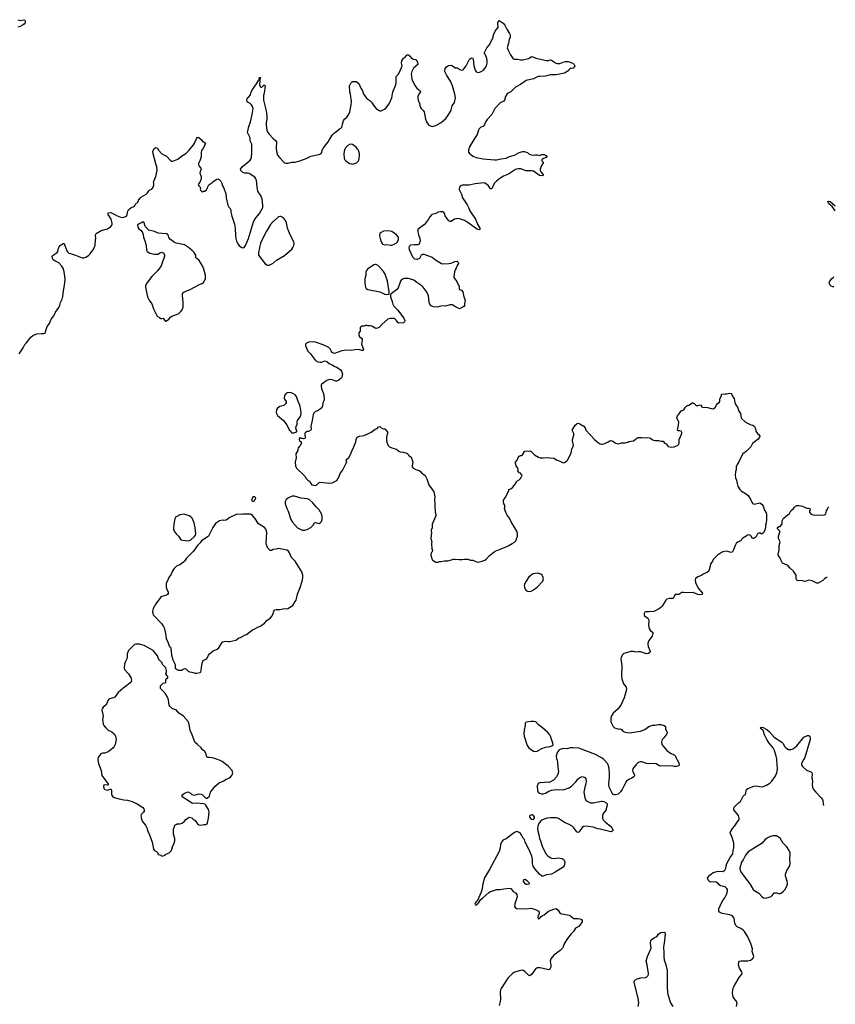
# Model space of a CAD drawing. Header units: inches. Extents: x 1954800 to 2060275, y 904969 to 1016298.
# Tile 68 of 77: x 2045742 to 2059439, y 955884 to 972423. Entities that reach past the tile are written whole.
import ezdxf

# ---------------------------------------------------------------- set-up
doc = ezdxf.new("R2010")
doc.units = ezdxf.units.IN
doc.header["$MEASUREMENT"] = 0
for name, color, linetype in [('C0945', 7, 'Continuous'), ('C0946', 7, 'Continuous'), ('C0947', 7, 'Continuous'), ('C0955', 7, 'Continuous'), ('C0956', 7, 'Continuous'), ('C0957', 7, 'Continuous')]:
    doc.layers.add(name, color=color, linetype=linetype)

msp = doc.modelspace()

# ---------------------------------------------------------------- linework, layer by layer
at = {"layer": 'C0945', "color": 6, "elevation": 600}
msp.add_lwpolyline([(2047057, 960000), (2047055, 959990), (2047067, 959930), (2047108, 959810), (2047122, 959730), (2047130, 959710), (2047159, 959679), (2047199, 959619), (2047227, 959590), (2047230, 959569), (2047214, 959566), (2047171, 959569), (2047155, 959565), (2047148, 959550), (2047154, 959510), (2047171, 959490), (2047210, 959479), (2047235, 959485), (2047270, 959505), (2047281, 959481), (2047283, 959403), (2047298, 959378), (2047330, 959356), (2047413, 959333), (2047490, 959318), (2047550, 959313), (2047630, 959290), (2047712, 959252), (2047808, 959190), (2047828, 959170), (2047834, 959150), (2047830, 959130), (2047819, 959110), (2047783, 959070), (2047776, 959050), (2047780, 959030), (2047790, 958990), (2047808, 958950), (2047819, 958930), (2047852, 958892), (2047878, 958850), (2047892, 958790), (2047923, 958730), (2047964, 958610), (2047979, 958550), (2047988, 958490), (2048007, 958467), (2048042, 958450), (2048057, 958437), (2048062, 958430), (2048062, 958410), (2048070, 958402), (2048093, 958393), (2048110, 958392), (2048130, 958372), (2048170, 958385), (2048196, 958404), (2048250, 958427), (2048292, 958470), (2048309, 958530), (2048336, 958590), (2048346, 958630), (2048349, 958670), (2048323, 958743), (2048326, 958826), (2048339, 958870), (2048349, 958891), (2048360, 958900), (2048387, 958913), (2048430, 958917), (2048472, 958928), (2048510, 958961), (2048530, 958991), (2048570, 959019), (2048590, 959026), (2048630, 959014), (2048656, 958996), (2048687, 958970), (2048730, 958915), (2048750, 958899), (2048786, 958894), (2048834, 958906), (2048870, 958904), (2048890, 958918), (2048896, 958930), (2048914, 959010), (2048925, 959110), (2048910, 959159), (2048869, 959230), (2048850, 959245), (2048830, 959250), (2048710, 959262), (2048650, 959260), (2048626, 959266), (2048470, 959369), (2048469, 959390), (2048482, 959410), (2048510, 959431), (2048570, 959451), (2048610, 959431), (2048632, 959410), (2048670, 959399), (2048750, 959417), (2048790, 959413), (2048810, 959401), (2048870, 959346), (2048890, 959345), (2048930, 959382), (2048949, 959450), (2049025, 959550), (2049090, 959605), (2049170, 959640), (2049210, 959666), (2049271, 959689), (2049303, 959730), (2049321, 959770), (2049309, 959810), (2049244, 959884), (2049141, 959961), (2049110, 959979), (2049047, 960000)], dxfattribs=at)
at = {"layer": 'C0946', "color": 6, "elevation": 600}
for points in [[(2045733, 966810), (2045803, 966910), (2045830, 966965), (2045853, 966990), (2045910, 967070), (2045929, 967091), (2045964, 967116), (2046030, 967146), (2046110, 967153), (2046150, 967151), (2046165, 967155), (2046170, 967162), (2046202, 967270), (2046240, 967320), (2046273, 967390), (2046313, 967447), (2046342, 967510), (2046401, 967590), (2046418, 967630), (2046428, 967670), (2046455, 967730), (2046467, 967773), (2046478, 967870), (2046500, 968000), (2046504, 968070), (2046488, 968188), (2046470, 968250), (2046446, 968290), (2046398, 968338), (2046333, 968370), (2046306, 968390), (2046293, 968410), (2046289, 968450), (2046304, 968470), (2046369, 968510), (2046381, 968530), (2046392, 968588), (2046404, 968610), (2046422, 968630), (2046470, 968665), (2046490, 968662), (2046526, 968550), (2046544, 968524), (2046570, 968503), (2046593, 968493), (2046681, 968470), (2046790, 968423), (2046818, 968422), (2046850, 968436), (2046896, 968464), (2046923, 968490), (2046969, 968550), (2046993, 968590), (2047010, 968634), (2047014, 968730), (2047019, 968750), (2047015, 968810), (2047028, 968830), (2047110, 968881), (2047218, 968910), (2047273, 968947), (2047289, 968970), (2047295, 968985), (2047295, 969005), (2047284, 969050), (2047277, 969070), (2047229, 969150), (2047222, 969170), (2047230, 969178), (2047270, 969183), (2047330, 969158), (2047370, 969133), (2047450, 969103), (2047490, 969106), (2047535, 969125), (2047549, 969151), (2047556, 969204), (2047569, 969230), (2047610, 969261), (2047669, 969291), (2047683, 969317), (2047730, 969365), (2047739, 969390), (2047769, 969430), (2047790, 969447), (2047868, 969492), (2047888, 969512), (2047910, 969546), (2047930, 969563), (2047961, 969579), (2047984, 969610), (2047995, 969650), (2047995, 969670), (2047989, 969689), (2047992, 969710), (2048030, 969790), (2048050, 969890), (2048043, 969950), (2048029, 970000)], [(2048742, 970000), (2048742, 969990), (2048752, 969970), (2048785, 969930), (2048791, 969911), (2048771, 969870), (2048767, 969850), (2048771, 969830), (2048791, 969790), (2048791, 969750), (2048775, 969705), (2048748, 969672), (2048741, 969650), (2048750, 969632), (2048771, 969610), (2048778, 969590), (2048774, 969574), (2048778, 969558), (2048794, 969550), (2048798, 969538), (2048810, 969534), (2048830, 969542), (2048850, 969542), (2048877, 969563), (2048893, 969587), (2048902, 969618), (2048918, 969650), (2048970, 969682), (2048993, 969707), (2049050, 969745), (2049071, 969751), (2049090, 969741), (2049119, 969710), (2049131, 969690), (2049147, 969630), (2049163, 969603), (2049202, 969502), (2049209, 969430), (2049239, 969310), (2049254, 969274), (2049275, 969250), (2049286, 969230), (2049289, 969190), (2049304, 969124), (2049350, 968990), (2049361, 968919), (2049365, 968790), (2049370, 968750), (2049385, 968705), (2049410, 968651), (2049430, 968626), (2049470, 968596), (2049490, 968591), (2049510, 968596), (2049535, 968630), (2049584, 968750), (2049668, 969030), (2049710, 969096), (2049770, 969170), (2049823, 969270), (2049824, 969310), (2049815, 969410), (2049792, 969470), (2049756, 969516), (2049743, 969543), (2049730, 969610), (2049716, 969730), (2049709, 969750), (2049690, 969777), (2049597, 969837), (2049570, 969843), (2049525, 969845), (2049490, 969859), (2049455, 969890), (2049449, 969910), (2049476, 969950), (2049541, 969999), (2049541, 970000)], [(2050000, 969031), (2049955, 968985), (2049885, 968870), (2049802, 968710), (2049788, 968670), (2049751, 968510), (2049755, 968470), (2049863, 968323), (2049890, 968305), (2049910, 968298), (2049930, 968301), (2050000, 968336)], [(2050000, 963524), (2049996, 963524), (2049970, 963509), (2049950, 963508), (2049910, 963546), (2049890, 963586), (2049881, 963630), (2049892, 963810), (2049879, 963859), (2049854, 963894), (2049750, 963955), (2049692, 964052), (2049653, 964093), (2049630, 964109), (2049610, 964115), (2049550, 964119), (2049490, 964119), (2049450, 964113), (2049390, 964119), (2049270, 964061), (2049210, 964019), (2049170, 964009), (2049150, 964014), (2049095, 964005), (2049030, 963959), (2048984, 963896), (2048910, 963749), (2048890, 963729), (2048796, 963670), (2048770, 963635), (2048728, 963592), (2048663, 963497), (2048591, 963430), (2048542, 963378), (2048510, 963330), (2048491, 963310), (2048430, 963266), (2048377, 963243), (2048338, 963202), (2048305, 963155), (2048283, 963110), (2048245, 963055), (2048236, 963024), (2048204, 962950), (2048202, 962890), (2048212, 962852), (2048234, 962810), (2048234, 962786), (2048225, 962770), (2048210, 962759), (2048130, 962732), (2048105, 962715), (2048029, 962611), (2047983, 962530), (2047975, 962490), (2047978, 962450), (2047985, 962425), (2048121, 962281), (2048159, 962230), (2048168, 962210), (2048192, 962110), (2048199, 962030), (2048231, 961970), (2048257, 961897), (2048282, 961870), (2048291, 961750), (2048311, 961670), (2048325, 961650), (2048351, 961590), (2048354, 961530), (2048387, 961507), (2048410, 961498), (2048470, 961498), (2048490, 961516), (2048510, 961525), (2048530, 961521), (2048570, 961482), (2048594, 961470), (2048630, 961465), (2048687, 961447), (2048710, 961447), (2048770, 961458), (2048782, 961470), (2048789, 961491), (2048793, 961547), (2048810, 961630), (2048823, 961657), (2048870, 961679), (2048883, 961690), (2048912, 961750), (2048930, 961773), (2048990, 961819), (2049059, 961850), (2049086, 961870), (2049150, 961971), (2049190, 961985), (2049250, 961976), (2049270, 961978), (2049370, 962001), (2049389, 962010), (2049421, 962039), (2049450, 962047), (2049528, 962090), (2049550, 962096), (2049650, 962173), (2049690, 962191), (2049730, 962216), (2049790, 962241), (2049853, 962287), (2049893, 962330), (2049947, 962373), (2049981, 962410), (2050000, 962448)], [(2049047, 960000), (2048982, 960022), (2048930, 960030), (2048888, 960030), (2048877, 960050), (2048872, 960092), (2048850, 960129), (2048807, 960167), (2048789, 960190), (2048730, 960249), (2048685, 960285), (2048638, 960410), (2048604, 960484), (2048590, 960590), (2048570, 960635), (2048490, 960728), (2048417, 960777), (2048370, 960832), (2048310, 960850), (2048263, 960890), (2048252, 960910), (2048244, 960950), (2048240, 961000), (2048223, 961043), (2048185, 961110), (2048169, 961130), (2048124, 961170), (2048109, 961190), (2048105, 961210), (2048109, 961231), (2048150, 961276), (2048195, 961290), (2048195, 961330), (2048202, 961350), (2048228, 961370), (2048228, 961390), (2048195, 961430), (2048209, 961470), (2048209, 961490), (2048194, 961534), (2048141, 961590), (2048127, 961627), (2048090, 961664), (2048074, 961690), (2048057, 961737), (2047986, 961826), (2047830, 961914), (2047753, 961933), (2047690, 961934), (2047670, 961927), (2047628, 961890), (2047589, 961851), (2047570, 961825), (2047547, 961770), (2047549, 961710), (2047544, 961690), (2047512, 961630), (2047503, 961597), (2047498, 961530), (2047504, 961510), (2047570, 961434), (2047610, 961371), (2047618, 961330), (2047613, 961307), (2047597, 961284), (2047543, 961237), (2047476, 961190), (2047396, 961124), (2047337, 961044), (2047310, 961032), (2047250, 961018), (2047239, 961010), (2047224, 960990), (2047212, 960948), (2047190, 960910), (2047146, 960874), (2047129, 960850), (2047124, 960824), (2047141, 960730), (2047132, 960668), (2047146, 960590), (2047156, 960570), (2047190, 960528), (2047228, 960490), (2047290, 960459), (2047329, 960429), (2047352, 960390), (2047363, 960330), (2047343, 960250), (2047326, 960214), (2047310, 960195), (2047270, 960156), (2047230, 960127), (2047170, 960104), (2047130, 960101), (2047106, 960090), (2047070, 960049), (2047062, 960030), (2047057, 960000)]]:
    msp.add_lwpolyline(points, dxfattribs=at)
for points in [[(2047810, 969028), (2047775, 969005), (2047732, 968988), (2047722, 968970), (2047724, 968936), (2047742, 968910), (2047782, 968882), (2047807, 968847), (2047817, 968810), (2047822, 968770), (2047850, 968690), (2047865, 968630), (2047870, 968554), (2047881, 968530), (2047930, 968501), (2048007, 968487), (2048070, 968485), (2048095, 968505), (2048130, 968518), (2048160, 968500), (2048175, 968470), (2048174, 968450), (2048130, 968322), (2048115, 968290), (2048059, 968210), (2047962, 968110), (2047869, 967991), (2047854, 967950), (2047853, 967930), (2047890, 967767), (2047916, 967710), (2047960, 967650), (2047990, 967565), (2048050, 967442), (2048090, 967422), (2048110, 967405), (2048130, 967405), (2048151, 967411), (2048190, 967354), (2048198, 967362), (2048210, 967365), (2048249, 967390), (2048276, 967424), (2048297, 967443), (2048378, 967470), (2048415, 967490), (2048450, 967521), (2048470, 967551), (2048486, 967594), (2048487, 967670), (2048475, 967790), (2048477, 967823), (2048484, 967836), (2048506, 967854), (2048602, 967890), (2048750, 967971), (2048798, 967990), (2048828, 968010), (2048864, 968070), (2048861, 968130), (2048835, 968230), (2048810, 968290), (2048758, 968378), (2048715, 968410), (2048703, 968424), (2048700, 968430), (2048698, 968470), (2048690, 968486), (2048674, 968510), (2048634, 968550), (2048576, 968596), (2048510, 968639), (2048368, 968668), (2048342, 968682), (2048272, 968732), (2048247, 968767), (2048233, 968810), (2048210, 968825), (2048070, 968837), (2048006, 968866), (2047910, 968889), (2047849, 968949), (2047834, 969010)], [(2049690, 964408), (2049670, 964408), (2049650, 964398), (2049634, 964350), (2049653, 964333), (2049670, 964332), (2049688, 964350), (2049708, 964390)], [(2048505, 964115), (2048466, 964114), (2048430, 964104), (2048380, 964080), (2048365, 964070), (2048350, 964038), (2048331, 963950), (2048325, 963870), (2048336, 963830), (2048370, 963787), (2048411, 963750), (2048448, 963688), (2048479, 963679), (2048569, 963671), (2048610, 963681), (2048679, 963741), (2048694, 963766), (2048699, 963790), (2048686, 963890), (2048670, 963970), (2048636, 964050), (2048615, 964075), (2048590, 964092)]]:
    msp.add_lwpolyline(points, close=True, dxfattribs=at)
at = {"layer": 'C0947', "color": 6, "elevation": 600}
for points in [[(2045710, 972423), (2045750, 972412), (2045810, 972422), (2045830, 972416), (2045836, 972390), (2045833, 972370), (2045816, 972350), (2045789, 972330), (2045750, 972309), (2045710, 972298)], [(2049541, 970000), (2049614, 970066), (2049630, 970090), (2049636, 970110), (2049642, 970190), (2049638, 970250), (2049641, 970330), (2049613, 970390), (2049611, 970430), (2049606, 970450), (2049567, 970530), (2049590, 970630), (2049620, 970710), (2049648, 970830), (2049660, 970930), (2049650, 970966), (2049634, 970994), (2049613, 971013), (2049579, 971030), (2049564, 971044), (2049557, 971070), (2049564, 971096), (2049617, 971163), (2049629, 971210), (2049649, 971250), (2049716, 971344), (2049750, 971402), (2049758, 971402), (2049766, 971410), (2049763, 971423), (2049770, 971454), (2049790, 971454), (2049791, 971450), (2049782, 971438), (2049772, 971408), (2049771, 971330), (2049781, 971301), (2049790, 971291), (2049810, 971291), (2049850, 971331), (2049865, 971310), (2049850, 971190), (2049839, 971150), (2049834, 971070), (2049880, 970890), (2049893, 970810), (2049892, 970750), (2049882, 970690), (2049881, 970650), (2049890, 970570), (2049909, 970530), (2049930, 970500), (2050000, 970430)], [(2048029, 970000), (2047981, 970170), (2047977, 970210), (2048003, 970257), (2048030, 970278), (2048050, 970271), (2048074, 970234), (2048130, 970171), (2048207, 970130), (2048276, 970056), (2048290, 970047), (2048308, 970048), (2048372, 970068), (2048399, 970081), (2048460, 970130), (2048518, 970162), (2048539, 970181), (2048588, 970232), (2048660, 970320), (2048679, 970350), (2048710, 970422), (2048730, 970452), (2048750, 970442), (2048790, 970411), (2048808, 970388), (2048862, 970350), (2048826, 970270), (2048797, 970223), (2048788, 970190), (2048790, 970118), (2048768, 970052), (2048742, 970010), (2048742, 970000)]]:
    msp.add_lwpolyline(points, dxfattribs=at)
at = {"layer": 'C0955', "color": 6, "elevation": 600}
for points in [[(2054760, 960000), (2054774, 959950), (2054777, 959870), (2054788, 959790), (2054778, 959750), (2054762, 959710), (2054708, 959652), (2054644, 959616), (2054628, 959612), (2054570, 959615), (2054526, 959606), (2054490, 959609), (2054450, 959592), (2054431, 959549), (2054436, 959476), (2054451, 959450), (2054471, 959430), (2054502, 959422), (2054530, 959422), (2054570, 959432), (2054630, 959465), (2054670, 959479), (2054750, 959491), (2054870, 959488), (2054903, 959497), (2054970, 959523), (2055009, 959550), (2055081, 959619), (2055121, 959670), (2055150, 959696), (2055190, 959711), (2055222, 959702), (2055234, 959694), (2055248, 959670), (2055254, 959630), (2055250, 959590), (2055233, 959530), (2055218, 959450), (2055234, 959350), (2055243, 959323), (2055251, 959310), (2055330, 959269), (2055370, 959270), (2055510, 959297), (2055530, 959297), (2055551, 959291), (2055592, 959270), (2055605, 959250), (2055605, 959230), (2055591, 959170), (2055591, 959150), (2055539, 959090), (2055528, 959052), (2055528, 959010), (2055536, 958990), (2055572, 958950), (2055670, 958870), (2055688, 958850), (2055711, 958809), (2055691, 958790), (2055670, 958784), (2055490, 958828), (2055450, 958832), (2055370, 958857), (2055290, 958872), (2055230, 958875), (2055210, 958869), (2055190, 958852), (2055150, 958796), (2055130, 958777), (2055110, 958769), (2055090, 958789), (2055050, 958847), (2055017, 958877), (2054970, 958906), (2054890, 958938), (2054790, 959006), (2054750, 959016), (2054650, 959017), (2054598, 959010), (2054547, 958993), (2054504, 958976), (2054466, 958934), (2054446, 958874), (2054440, 958830), (2054441, 958790), (2054462, 958730), (2054470, 958670), (2054490, 958630), (2054518, 958538), (2054576, 958410), (2054610, 958377), (2054649, 958349), (2054670, 958341), (2054710, 958336), (2054790, 958343), (2054853, 958333), (2054870, 958325), (2054886, 958306), (2054896, 958264), (2054886, 958210), (2054870, 958189), (2054736, 958104), (2054670, 958073), (2054590, 958060), (2054530, 958035), (2054510, 958038), (2054470, 958073), (2054397, 958157), (2054367, 958207), (2054355, 958250), (2054356, 958316), (2054342, 958370), (2054293, 958490), (2054232, 958610), (2054222, 958650), (2054196, 958676), (2054150, 958751), (2054130, 958772), (2054110, 958784), (2054090, 958786), (2054050, 958770), (2053914, 958666), (2053870, 958648), (2053849, 958631), (2053833, 958610), (2053814, 958570), (2053813, 958510), (2053794, 958450), (2053633, 958150), (2053550, 958006), (2053518, 957910), (2053510, 957830), (2053492, 957768), (2053425, 957615), (2053410, 957608), (2053390, 957586), (2053385, 957565), (2053393, 957553), (2053410, 957552), (2053418, 957562), (2053430, 957567), (2053437, 957583), (2053450, 957592), (2053481, 957639), (2053521, 957670), (2053620, 957760), (2053650, 957779), (2053750, 957811), (2053810, 957811), (2053870, 957823), (2053970, 957834), (2053990, 957827), (2054030, 957781), (2054070, 957754), (2054090, 957730), (2054095, 957690), (2054055, 957570), (2054051, 957530), (2054061, 957510), (2054093, 957493), (2054250, 957490), (2054330, 957497), (2054413, 957473), (2054455, 957450), (2054468, 957430), (2054467, 957410), (2054447, 957370), (2054443, 957350), (2054450, 957322), (2054470, 957325), (2054500, 957360), (2054523, 957377), (2054552, 957388), (2054624, 957450), (2054710, 957485), (2054750, 957491), (2054785, 957465), (2054818, 957410), (2054970, 957380), (2054990, 957370), (2055030, 957335), (2055050, 957324), (2055113, 957327), (2055150, 957321), (2055175, 957310), (2055190, 957290), (2055189, 957270), (2055150, 957212), (2055130, 957194), (2055077, 957163), (2055040, 957110), (2055003, 957070), (2054942, 956990), (2054890, 956910), (2054870, 956850), (2054857, 956830), (2054817, 956790), (2054710, 956707), (2054662, 956650), (2054650, 956610), (2054661, 956541), (2054660, 956510), (2054645, 956475), (2054630, 956465), (2054484, 956496), (2054430, 956499), (2054410, 956485), (2054342, 956390), (2054310, 956364), (2054290, 956366), (2054230, 956432), (2054190, 956456), (2054150, 956450), (2054050, 956423), (2054018, 956402), (2053937, 956323), (2053825, 956150), (2053815, 956125), (2053810, 956090), (2053815, 955970), (2053810, 955930), (2053793, 955867)], [(2056777, 960000), (2056807, 959950), (2056816, 959910), (2056811, 959890), (2056770, 959878), (2056730, 959880), (2056690, 959889), (2056510, 959884), (2056475, 959895), (2056430, 959923), (2056410, 959929), (2056310, 959922), (2056270, 959927), (2056190, 959957), (2056170, 959957), (2056143, 959950), (2056122, 959938), (2056102, 959918), (2056050, 959858), (2056041, 959839), (2056034, 959810), (2056036, 959790), (2056060, 959750), (2056068, 959730), (2056059, 959710), (2056019, 959681), (2055970, 959663), (2055930, 959630), (2055885, 959550), (2055860, 959490), (2055830, 959453), (2055790, 959414), (2055750, 959404), (2055730, 959404), (2055709, 959409), (2055690, 959429), (2055640, 959530), (2055634, 959590), (2055646, 959694), (2055647, 959750), (2055641, 959850), (2055626, 959906), (2055614, 959930), (2055559, 959990), (2055546, 960000)], [(2057782, 955850), (2057789, 955910), (2057770, 955950), (2057741, 955981), (2057722, 956010), (2057711, 956070), (2057718, 956130), (2057730, 956170), (2057750, 956210), (2057823, 956337), (2057867, 956390), (2057872, 956410), (2057870, 956430), (2057830, 956490), (2057814, 956550), (2057817, 956590), (2057830, 956607), (2057850, 956616), (2057970, 956617), (2058012, 956628), (2058050, 956650), (2058064, 956670), (2058068, 956690), (2058044, 956770), (2058046, 956814), (2058027, 956890), (2057970, 957018), (2057950, 957052), (2057912, 957110), (2057893, 957130), (2057855, 957155), (2057790, 957185), (2057767, 957207), (2057749, 957250), (2057738, 957330), (2057719, 957359), (2057696, 957376), (2057670, 957388), (2057541, 957410), (2057494, 957430), (2057481, 957450), (2057480, 957470), (2057485, 957490), (2057525, 957590), (2057550, 957630), (2057586, 957674), (2057614, 957730), (2057627, 957790), (2057626, 957810), (2057617, 957830), (2057590, 957856), (2057512, 957872), (2057489, 957890), (2057475, 957910), (2057438, 957938), (2057410, 957942), (2057350, 957935), (2057330, 957939), (2057303, 957970), (2057295, 958010), (2057330, 958056), (2057390, 958097), (2057470, 958121), (2057550, 958116), (2057583, 958137), (2057601, 958170), (2057606, 958210), (2057619, 958250), (2057673, 958350), (2057716, 958410), (2057721, 958470), (2057732, 958510), (2057736, 958544), (2057732, 958590), (2057711, 958671), (2057690, 958730), (2057676, 958750), (2057673, 958770), (2057710, 958838), (2057750, 958881), (2057790, 958946), (2057813, 958970), (2057825, 958990), (2057827, 959010), (2057813, 959053), (2057734, 959150), (2057733, 959170), (2057743, 959197), (2057814, 959266), (2057849, 959291), (2057890, 959378), (2057910, 959398), (2057932, 959408), (2057949, 959490), (2057970, 959510), (2058070, 959551), (2058110, 959553), (2058170, 959542), (2058210, 959540), (2058270, 959559), (2058341, 959599), (2058375, 959630), (2058428, 959712), (2058454, 959770), (2058466, 959834), (2058458, 959990), (2058457, 960000)], [(2058911, 960000), (2058872, 959930), (2058869, 959910), (2058875, 959895), (2058890, 959876), (2058950, 959824), (2058984, 959804), (2059030, 959790), (2059047, 959770), (2059050, 959750), (2059044, 959690), (2059054, 959630), (2059049, 959570), (2059058, 959530), (2059075, 959495), (2059110, 959447), (2059197, 959357), (2059223, 959323), (2059228, 959310), (2059235, 959250), (2059242, 959224)], [(2056128, 955850), (2056137, 955910), (2056135, 955950), (2056127, 955990), (2056066, 956230), (2056060, 956270), (2056070, 956290), (2056110, 956314), (2056171, 956329), (2056250, 956332), (2056276, 956344), (2056297, 956370), (2056303, 956390), (2056301, 956410), (2056288, 956468), (2056279, 956550), (2056264, 956610), (2056287, 956690), (2056346, 956830), (2056335, 956910), (2056343, 956957), (2056349, 956970), (2056385, 956995), (2056430, 957015), (2056449, 957030), (2056470, 957061), (2056490, 957081), (2056510, 957091), (2056570, 957098), (2056578, 957090), (2056583, 957070), (2056566, 956910), (2056552, 956850), (2056559, 956750), (2056557, 956683), (2056566, 956630), (2056593, 956550), (2056617, 956450), (2056613, 956153), (2056625, 956050), (2056673, 955910), (2056708, 955850)]]:
    msp.add_lwpolyline(points, dxfattribs=at)
for points in [[(2054350, 959065), (2054335, 959065), (2054305, 959050), (2054303, 959030), (2054330, 958996), (2054370, 958991), (2054389, 959011), (2054389, 959030), (2054373, 959053)], [(2058390, 958713), (2058350, 958703), (2058313, 958687), (2058260, 958650), (2058210, 958593), (2057975, 958445), (2057930, 958390), (2057891, 958310), (2057866, 958274), (2057838, 958170), (2057842, 958130), (2057852, 958110), (2057923, 958010), (2058004, 957910), (2058062, 957810), (2058086, 957790), (2058155, 957750), (2058210, 957688), (2058235, 957675), (2058270, 957668), (2058330, 957682), (2058363, 957697), (2058378, 957710), (2058410, 957754), (2058450, 957756), (2058490, 957744), (2058510, 957745), (2058530, 957753), (2058570, 957782), (2058593, 957807), (2058623, 957870), (2058634, 957910), (2058631, 957950), (2058604, 958044), (2058602, 958070), (2058627, 958130), (2058673, 958210), (2058678, 958262), (2058674, 958330), (2058682, 958410), (2058678, 958430), (2058662, 958470), (2058627, 958530), (2058559, 958599), (2058510, 958674), (2058470, 958705), (2058450, 958712)], [(2054263, 957897), (2054250, 957898), (2054230, 957910), (2054203, 957950), (2054210, 957978), (2054230, 957986), (2054251, 957970), (2054292, 957930), (2054298, 957910), (2054290, 957904)]]:
    msp.add_lwpolyline(points, close=True, dxfattribs=at)
at = {"layer": 'C0956', "color": 6, "elevation": 600}
for points in [[(2054523, 970000), (2054504, 969976), (2054484, 969910), (2054483, 969890), (2054493, 969870), (2054527, 969830), (2054536, 969810), (2054510, 969798), (2054470, 969806), (2054370, 969880), (2054345, 969885), (2054250, 969885), (2054230, 969888), (2054155, 969915), (2054110, 969919), (2054070, 969906), (2053953, 969827), (2053867, 969793), (2053805, 969755), (2053750, 969710), (2053712, 969670), (2053670, 969584), (2053650, 969581), (2053613, 969630), (2053581, 969661), (2053555, 969675), (2053530, 969681), (2053390, 969667), (2053290, 969642), (2053170, 969643), (2053142, 969630), (2053128, 969610), (2053122, 969590), (2053122, 969570), (2053159, 969490), (2053178, 969430), (2053255, 969315), (2053279, 969270), (2053302, 969210), (2053395, 969070), (2053437, 968977), (2053470, 968922), (2053475, 968910), (2053470, 968898), (2053450, 968895), (2053415, 968910), (2053273, 969013), (2053210, 969050), (2053130, 969078), (2053090, 969084), (2053070, 969080), (2053046, 969070), (2052990, 969034), (2052970, 969034), (2052950, 969045), (2052930, 969065), (2052897, 969110), (2052885, 969130), (2052874, 969170), (2052865, 969185), (2052850, 969194), (2052810, 969197), (2052770, 969189), (2052731, 969169), (2052665, 969150), (2052631, 969109), (2052607, 969070), (2052539, 968981), (2052438, 968910), (2052421, 968890), (2052439, 968810), (2052463, 968750), (2052465, 968710), (2052451, 968650), (2052430, 968642), (2052370, 968644), (2052307, 968633), (2052285, 968615), (2052277, 968590), (2052282, 968562), (2052340, 968440), (2052370, 968407), (2052410, 968398), (2052420, 968400), (2052436, 968404), (2052460, 968420), (2052489, 968471), (2052510, 968485), (2052530, 968486), (2052670, 968433), (2052727, 968387), (2052828, 968328), (2052850, 968322), (2052950, 968327), (2052990, 968335), (2053050, 968359), (2053090, 968365), (2053098, 968358), (2053111, 968330), (2053095, 968305), (2053073, 968247), (2053057, 968223), (2053043, 968190), (2053031, 968110), (2053035, 968090), (2053084, 968024), (2053103, 967970), (2053121, 967950), (2053123, 967910), (2053130, 967892), (2053160, 967880), (2053183, 967850), (2053199, 967770), (2053223, 967710), (2053212, 967650), (2053214, 967610), (2053210, 967606), (2053190, 967606), (2053173, 967587), (2053130, 967568), (2053059, 967599), (2053006, 967634), (2052966, 967634), (2052890, 967613), (2052830, 967619), (2052750, 967595), (2052690, 967602), (2052654, 967614), (2052630, 967642), (2052621, 967670), (2052605, 967790), (2052570, 967864), (2052517, 967930), (2052493, 967953), (2052410, 968010), (2052362, 968050), (2052270, 968077), (2052204, 968076), (2052182, 968070), (2052150, 968050), (2052138, 968030), (2052100, 967920), (2052072, 967888), (2051980, 967820), (2051971, 967809), (2051971, 967770), (2051999, 967690), (2052010, 967642), (2052024, 967610), (2052087, 967547), (2052195, 967410), (2052207, 967370), (2052206, 967350), (2052190, 967329), (2052110, 967323), (2052090, 967334), (2052071, 967371), (2052050, 967395), (2052030, 967403), (2051970, 967403), (2051923, 967390), (2051827, 967310), (2051783, 967257), (2051750, 967239), (2051730, 967234), (2051710, 967239), (2051657, 967277), (2051630, 967282), (2051590, 967278), (2051570, 967286), (2051550, 967286), (2051524, 967276), (2051490, 967274), (2051470, 967262), (2051461, 967250), (2051462, 967210), (2051458, 967190), (2051438, 967162), (2051436, 967130), (2051450, 967098), (2051491, 967070), (2051493, 967033), (2051482, 966970), (2051514, 966890), (2051510, 966869), (2051490, 966865), (2051430, 966883), (2051370, 966878), (2051310, 966867), (2051230, 966870), (2051150, 966860), (2051030, 966817), (2051010, 966821), (2050992, 966832), (2050970, 966862), (2050954, 966894), (2050935, 966915), (2050839, 966959), (2050710, 967005), (2050669, 967011), (2050590, 967007), (2050559, 966990), (2050541, 966970), (2050541, 966950), (2050565, 966890), (2050589, 966849), (2050627, 966810), (2050690, 966719), (2050710, 966700), (2050750, 966678), (2050790, 966669), (2050810, 966670), (2050870, 966690), (2050902, 966682), (2050938, 966650), (2050990, 966627), (2051036, 966596), (2051070, 966585), (2051130, 966542), (2051153, 966510), (2051162, 966470), (2051160, 966450), (2051156, 966430), (2051144, 966410), (2051101, 966370), (2051070, 966353), (2051050, 966352), (2050990, 966372), (2050950, 966377), (2050930, 966375), (2050898, 966362), (2050847, 966330), (2050807, 966290), (2050803, 966270), (2050811, 966230), (2050851, 966130), (2050856, 966030), (2050835, 965990), (2050825, 965935), (2050814, 965906), (2050771, 965870), (2050704, 965836), (2050684, 965816), (2050669, 965791), (2050655, 965690), (2050631, 965590), (2050636, 965550), (2050631, 965530), (2050590, 965508), (2050570, 965508), (2050537, 965483), (2050531, 965470), (2050531, 965450), (2050538, 965410), (2050530, 965388), (2050510, 965382), (2050490, 965388), (2050468, 965388), (2050450, 965398), (2050434, 965390), (2050434, 965370), (2050442, 965350), (2050471, 965331), (2050472, 965310), (2050451, 965270), (2050418, 965230), (2050411, 965210), (2050411, 965189), (2050381, 965130), (2050386, 965066), (2050366, 964990), (2050371, 964930), (2050379, 964910), (2050390, 964891), (2050511, 964770), (2050533, 964753), (2050554, 964714), (2050574, 964694), (2050606, 964670), (2050630, 964632), (2050650, 964612), (2050710, 964601), (2050730, 964611), (2050770, 964647), (2050790, 964656), (2050950, 964636), (2050990, 964645), (2051070, 964685), (2051095, 964725), (2051129, 964810), (2051161, 964850), (2051224, 964976), (2051238, 964990), (2051224, 965030), (2051272, 965068), (2051304, 965130), (2051325, 965190), (2051349, 965230), (2051353, 965250), (2051389, 965330), (2051393, 965370), (2051410, 965411), (2051448, 965430), (2051521, 965439), (2051590, 965464), (2051645, 965495), (2051710, 965545), (2051743, 965557), (2051770, 965582), (2051790, 965591), (2051814, 965570), (2051850, 965552), (2051874, 965550), (2051910, 965514), (2051917, 965497), (2051921, 965470), (2051903, 965417), (2051902, 965350), (2051911, 965310), (2051931, 965270), (2051951, 965251), (2051989, 965229), (2052070, 965208), (2052110, 965174), (2052130, 965165), (2052190, 965158), (2052241, 965141), (2052258, 965130), (2052272, 965110), (2052294, 965094), (2052314, 965074), (2052330, 965042), (2052343, 964990), (2052331, 964930), (2052331, 964910), (2052350, 964891), (2052392, 964870), (2052451, 964850), (2052476, 964830), (2052491, 964810), (2052550, 964766), (2052577, 964710), (2052614, 964610), (2052659, 964550), (2052696, 964490), (2052711, 964410), (2052708, 964350), (2052716, 964310), (2052713, 964250), (2052721, 964150), (2052733, 964110), (2052733, 964090), (2052671, 963950), (2052671, 963889), (2052652, 963848), (2052651, 963830), (2052658, 963810), (2052647, 963707), (2052662, 963650), (2052658, 963630), (2052662, 963530), (2052674, 963510), (2052670, 963486), (2052650, 963466), (2052646, 963430), (2052661, 963370), (2052670, 963352), (2052730, 963312), (2052767, 963313), (2052790, 963322), (2052820, 963320), (2052870, 963336), (2052931, 963331), (2053030, 963362), (2053050, 963364), (2053114, 963354), (2053170, 963354), (2053210, 963361), (2053270, 963359), (2053310, 963347), (2053350, 963342), (2053430, 963310), (2053470, 963316), (2053510, 963325), (2053555, 963345), (2053578, 963362), (2053625, 963415), (2053710, 963483), (2053750, 963507), (2053790, 963519), (2053810, 963531), (2053910, 963567), (2053958, 963590), (2054010, 963625), (2054050, 963645), (2054075, 963670), (2054102, 963750), (2054102, 963790), (2054089, 963830), (2054057, 963890), (2053993, 963990), (2053969, 964049), (2053949, 964070), (2053930, 964098), (2053906, 964146), (2053882, 964210), (2053889, 964230), (2053889, 964270), (2053875, 964290), (2053864, 964330), (2053869, 964351), (2053908, 964410), (2053922, 964450), (2053955, 964510), (2053958, 964530), (2053990, 964545), (2054022, 964570), (2054061, 964619), (2054089, 964670), (2054128, 964692), (2054150, 964714), (2054178, 964770), (2054170, 964786), (2054150, 964806), (2054128, 964810), (2054110, 964846), (2054115, 964870), (2054109, 964890), (2054082, 964930), (2054069, 964970), (2054069, 964989), (2054098, 965022), (2054115, 965070), (2054128, 965090), (2054150, 965105), (2054170, 965105), (2054188, 965112), (2054218, 965170), (2054225, 965175), (2054310, 965182), (2054330, 965171), (2054390, 965116), (2054455, 965075), (2054485, 965065), (2054530, 965061), (2054590, 965071), (2054710, 965059), (2054767, 965027), (2054810, 965010), (2054870, 964979), (2054890, 964985), (2054929, 965011), (2054948, 965032), (2055004, 965150), (2055016, 965210), (2055041, 965270), (2055039, 965299), (2055025, 965350), (2055025, 965370), (2055045, 965444), (2055045, 965470), (2055022, 965530), (2055069, 965610), (2055090, 965631), (2055110, 965643), (2055130, 965642), (2055150, 965633), (2055216, 965596), (2055237, 965570), (2055251, 965530), (2055395, 965370), (2055441, 965330), (2055490, 965301), (2055510, 965294), (2055530, 965291), (2055570, 965303), (2055627, 965333), (2055650, 965351), (2055670, 965356), (2055690, 965351), (2055752, 965310), (2055770, 965303), (2055790, 965301), (2055847, 965313), (2055910, 965313), (2055953, 965327), (2055970, 965338), (2056050, 965351), (2056107, 965393), (2056130, 965403), (2056150, 965407), (2056190, 965407), (2056230, 965399), (2056290, 965403), (2056333, 965393), (2056368, 965368), (2056390, 965359), (2056410, 965355), (2056470, 965356), (2056506, 965346), (2056550, 965342), (2056572, 965312), (2056599, 965299), (2056630, 965256), (2056684, 965244), (2056734, 965246), (2056790, 965272), (2056808, 965290), (2056815, 965310), (2056815, 965370), (2056864, 965470), (2056864, 965490), (2056849, 965509), (2056830, 965517), (2056796, 965516), (2056789, 965529), (2056808, 965610), (2056809, 965670), (2056779, 965730), (2056778, 965742), (2056786, 965770), (2056818, 965802), (2056849, 965851), (2056893, 965867), (2056923, 965917), (2056950, 965942), (2056970, 965942), (2056990, 965951), (2057035, 965985), (2057050, 965986), (2057070, 965978), (2057093, 965953), (2057110, 965944), (2057130, 965942), (2057170, 965953), (2057182, 965950), (2057200, 965920), (2057211, 965911), (2057250, 965916), (2057291, 965911), (2057354, 965890), (2057390, 965886), (2057422, 965910), (2057442, 965950), (2057462, 965978), (2057490, 965994), (2057498, 966010), (2057502, 966050), (2057529, 966110), (2057529, 966131), (2057590, 966141), (2057610, 966138), (2057670, 966151), (2057690, 966143), (2057703, 966130), (2057719, 966090), (2057738, 966058), (2057754, 965994), (2057770, 965954), (2057795, 965915), (2057821, 965850), (2057845, 965810), (2057858, 965730), (2057930, 965664), (2058010, 965624), (2058052, 965610), (2058082, 965590), (2058097, 965557), (2058105, 965510), (2058130, 965474), (2058157, 965457), (2058171, 965430), (2058165, 965410), (2058144, 965376), (2058070, 965322), (2058050, 965302), (2058018, 965250), (2057946, 965174), (2057887, 965133), (2057850, 965070), (2057814, 964986), (2057788, 964950), (2057773, 964910), (2057773, 964867), (2057762, 964830), (2057757, 964770), (2057765, 964730), (2057781, 964690), (2057791, 964630), (2057803, 964590), (2057834, 964534), (2057863, 964503), (2057930, 964467), (2057976, 964430), (2057990, 964402), (2058020, 964360), (2058050, 964298), (2058074, 964286), (2058170, 964306), (2058190, 964298), (2058210, 964278), (2058227, 964250), (2058250, 964182), (2058277, 964137), (2058285, 964110), (2058286, 964030), (2058278, 963970), (2058266, 963934), (2058265, 963890), (2058256, 963850), (2058230, 963798), (2058210, 963786), (2058193, 963787), (2058170, 963806), (2058130, 963788), (2058102, 963730), (2058090, 963718), (2058070, 963709), (2058048, 963710), (2058028, 963750), (2058010, 963762), (2057990, 963769), (2057970, 963762), (2057886, 963714), (2057862, 963690), (2057852, 963670), (2057810, 963655), (2057775, 963625), (2057756, 963590), (2057730, 963518), (2057710, 963484), (2057690, 963474), (2057610, 963493), (2057550, 963485), (2057525, 963475), (2057458, 963430), (2057390, 963355), (2057379, 963330), (2057351, 963290), (2057320, 963180), (2057308, 963152), (2057284, 963136), (2057222, 963110), (2057190, 963085), (2057130, 963065), (2057090, 963034), (2057084, 963010), (2057091, 962970), (2057136, 962876), (2057208, 962790), (2057205, 962770), (2057175, 962765), (2057130, 962768), (2057050, 962800), (2056957, 962797), (2056890, 962804), (2056860, 962800), (2056810, 962767), (2056750, 962766), (2056736, 962750), (2056719, 962710), (2056710, 962703), (2056650, 962702), (2056610, 962689), (2056590, 962670), (2056530, 962571), (2056509, 962550), (2056470, 962523), (2056390, 962483), (2056310, 962479), (2056290, 962474), (2056250, 962477), (2056238, 962470), (2056228, 962448), (2056228, 962428), (2056236, 962410), (2056290, 962370), (2056300, 962350), (2056305, 962325), (2056299, 962250), (2056315, 962195), (2056328, 962168), (2056372, 962132), (2056376, 962116), (2056364, 962070), (2056307, 961993), (2056290, 961950), (2056288, 961930), (2056295, 961895), (2056326, 961830), (2056330, 961810), (2056324, 961796), (2056302, 961778), (2056270, 961770), (2056170, 961806), (2056134, 961806), (2056090, 961798), (2056050, 961811), (2056007, 961813), (2055950, 961792), (2055910, 961785), (2055890, 961776), (2055862, 961750), (2055840, 961710), (2055838, 961690), (2055852, 961570), (2055850, 961410), (2055856, 961350), (2055884, 961270), (2055926, 961210), (2055930, 961170), (2055894, 961030), (2055842, 960918), (2055790, 960849), (2055710, 960776), (2055682, 960730), (2055670, 960690), (2055668, 960650), (2055670, 960630), (2055690, 960582), (2055708, 960550), (2055730, 960529), (2055790, 960510), (2055810, 960507), (2055832, 960510), (2055850, 960498), (2055871, 960470), (2055910, 960453), (2055985, 960445), (2056170, 960470), (2056241, 960499), (2056310, 960548), (2056370, 960571), (2056411, 960571), (2056470, 960582), (2056510, 960582), (2056567, 960567), (2056585, 960550), (2056587, 960510), (2056616, 960450), (2056607, 960430), (2056558, 960362), (2056531, 960330), (2056519, 960290), (2056528, 960250), (2056610, 960148), (2056670, 960105), (2056730, 960076), (2056750, 960061), (2056771, 960010), (2056777, 960000)], [(2051316, 970000), (2051330, 969996), (2051347, 970000)], [(2059437, 969215), (2059423, 969230), (2059386, 969286), (2059330, 969330), (2059318, 969350), (2059315, 969370), (2059330, 969376), (2059350, 969370), (2059439, 969299)], [(2050000, 968336), (2050002, 968338), (2050055, 968385), (2050190, 968463), (2050310, 968568), (2050330, 968595), (2050345, 968630), (2050350, 968670), (2050347, 968690), (2050286, 968810), (2050241, 968921), (2050232, 968952), (2050225, 969010), (2050207, 969050), (2050170, 969093), (2050130, 969119), (2050110, 969119), (2050090, 969109), (2050010, 969041), (2050000, 969031)], [(2059412, 967937), (2059395, 967935), (2059370, 967948), (2059349, 967970), (2059335, 968010), (2059340, 968020), (2059373, 968070), (2059415, 968106)], [(2059304, 963055), (2059290, 963056), (2059262, 963038), (2059230, 963001), (2059150, 962961), (2059130, 962961), (2059050, 962997), (2058990, 963009), (2058930, 962989), (2058906, 962990), (2058870, 963001), (2058810, 962998), (2058802, 963002), (2058793, 963010), (2058783, 963030), (2058779, 963050), (2058783, 963090), (2058739, 963159), (2058681, 963210), (2058649, 963250), (2058630, 963263), (2058554, 963294), (2058522, 963350), (2058509, 963390), (2058489, 963409), (2058479, 963430), (2058479, 963450), (2058494, 963510), (2058494, 963590), (2058513, 963650), (2058484, 963710), (2058482, 963750), (2058507, 963813), (2058508, 963830), (2058466, 963870), (2058470, 963894), (2058490, 963912), (2058510, 963912), (2058546, 963950), (2058547, 964007), (2058568, 964050), (2058595, 964065), (2058618, 964090), (2058649, 964111), (2058669, 964131), (2058690, 964172), (2058738, 964210), (2058748, 964230), (2058770, 964252), (2058790, 964262), (2058830, 964262), (2058890, 964251), (2058941, 964221), (2058970, 964216), (2058990, 964218), (2059010, 964212), (2059018, 964190), (2059007, 964173), (2059007, 964150), (2059023, 964130), (2059051, 964111), (2059090, 964101), (2059133, 964107), (2059210, 964099), (2059255, 964105), (2059269, 964111), (2059279, 964121), (2059288, 964148), (2059289, 964171), (2059302, 964190), (2059315, 964225), (2059329, 964243)], [(2050000, 962448), (2050001, 962450), (2050009, 962490), (2050029, 962510), (2050050, 962518), (2050110, 962518), (2050190, 962530), (2050210, 962527), (2050246, 962534), (2050330, 962581), (2050369, 962650), (2050387, 962673), (2050408, 962772), (2050454, 962886), (2050487, 962990), (2050496, 963050), (2050496, 963090), (2050494, 963110), (2050479, 963150), (2050366, 963326), (2050308, 963388), (2050275, 963470), (2050254, 963494), (2050230, 963510), (2050090, 963538), (2050070, 963536), (2050050, 963527), (2050000, 963524)], [(2058457, 960000), (2058446, 960054), (2058418, 960150), (2058393, 960193), (2058328, 960270), (2058291, 960330), (2058250, 960410), (2058226, 960486), (2058195, 960510), (2058185, 960530), (2058190, 960538), (2058230, 960535), (2058290, 960501), (2058330, 960465), (2058410, 960374), (2058539, 960290), (2058557, 960270), (2058590, 960211), (2058606, 960190), (2058650, 960164), (2058690, 960164), (2058715, 960170), (2058739, 960181), (2058790, 960228), (2058910, 960370), (2058970, 960400), (2058990, 960402), (2059010, 960391), (2059019, 960330), (2058928, 960030), (2058911, 960000)], [(2055546, 960000), (2055510, 960026), (2055410, 960082), (2055130, 960185), (2055030, 960192), (2054990, 960190), (2054930, 960178), (2054870, 960182), (2054850, 960178), (2054804, 960156), (2054782, 960138), (2054766, 960114), (2054752, 960050), (2054757, 960010), (2054760, 960000)]]:
    msp.add_lwpolyline(points, dxfattribs=at)
for points in [[(2051930, 968877), (2051850, 968869), (2051811, 968849), (2051791, 968830), (2051785, 968810), (2051785, 968795), (2051795, 968750), (2051815, 968690), (2051830, 968663), (2051843, 968650), (2051870, 968642), (2051910, 968645), (2051970, 968634), (2051990, 968634), (2052010, 968641), (2052064, 968670), (2052086, 968694), (2052104, 968730), (2052101, 968770), (2052070, 968809), (2051990, 968865)], [(2051710, 968313), (2051690, 968305), (2051580, 968230), (2051564, 968210), (2051556, 968190), (2051552, 968130), (2051539, 968070), (2051537, 968010), (2051541, 967950), (2051547, 967930), (2051559, 967910), (2051590, 967892), (2051792, 967850), (2051875, 967815), (2051910, 967806), (2051946, 967814), (2051949, 967850), (2051920, 968030), (2051882, 968150), (2051850, 968196), (2051770, 968290), (2051730, 968313)], [(2050290, 966159), (2050250, 966157), (2050230, 966153), (2050210, 966141), (2050190, 966108), (2050186, 966066), (2050191, 966050), (2050217, 966010), (2050216, 965990), (2050207, 965970), (2050176, 965944), (2050110, 965925), (2050070, 965899), (2050053, 965870), (2050050, 965830), (2050054, 965810), (2050070, 965777), (2050172, 965692), (2050230, 965618), (2050270, 965534), (2050294, 965510), (2050302, 965490), (2050310, 965485), (2050350, 965485), (2050373, 965493), (2050387, 965493), (2050396, 965504), (2050398, 965510), (2050389, 965529), (2050382, 965562), (2050384, 965590), (2050402, 965630), (2050401, 965670), (2050409, 965690), (2050450, 965751), (2050462, 965778), (2050467, 965813), (2050465, 965870), (2050446, 965950), (2050418, 966010), (2050390, 966096), (2050370, 966120), (2050330, 966144)], [(2050358, 964418), (2050317, 964417), (2050290, 964410), (2050254, 964390), (2050219, 964361), (2050200, 964330), (2050199, 964310), (2050200, 964290), (2050226, 964210), (2050249, 964169), (2050298, 964030), (2050323, 963983), (2050410, 963890), (2050450, 963864), (2050490, 963847), (2050530, 963848), (2050570, 963861), (2050630, 963894), (2050669, 963930), (2050690, 963971), (2050710, 963979), (2050770, 963963), (2050790, 963971), (2050810, 963995), (2050822, 964030), (2050824, 964070), (2050814, 964110), (2050772, 964190), (2050720, 964240), (2050666, 964310), (2050602, 964362), (2050570, 964377), (2050470, 964384)], [(2054430, 963124), (2054367, 963113), (2054330, 963090), (2054288, 963052), (2054247, 962993), (2054225, 962950), (2054216, 962916), (2054217, 962890), (2054230, 962859), (2054250, 962836), (2054270, 962824), (2054290, 962821), (2054330, 962826), (2054370, 962845), (2054432, 962890), (2054529, 962991), (2054539, 963030), (2054529, 963070), (2054518, 963090), (2054493, 963110), (2054461, 963121)], [(2054330, 960635), (2054250, 960625), (2054231, 960609), (2054233, 960570), (2054213, 960487), (2054208, 960430), (2054213, 960390), (2054264, 960230), (2054290, 960193), (2054370, 960135), (2054410, 960131), (2054430, 960134), (2054450, 960147), (2054510, 960182), (2054570, 960203), (2054650, 960212), (2054676, 960224), (2054698, 960242), (2054695, 960270), (2054657, 960390), (2054645, 960410), (2054610, 960449), (2054523, 960530), (2054457, 960577), (2054410, 960627), (2054375, 960635)]]:
    msp.add_lwpolyline(points, close=True, dxfattribs=at)
at = {"layer": 'C0957', "color": 6, "elevation": 600}
for points in [[(2050000, 970430), (2050035, 970395), (2050052, 970372), (2050047, 970270), (2050054, 970210), (2050073, 970150), (2050110, 970101), (2050170, 970037), (2050190, 970021), (2050210, 970013), (2050250, 970014), (2050310, 970027), (2050370, 970030), (2050448, 970052), (2050550, 970090), (2050630, 970133), (2050764, 970156), (2050798, 970170), (2050815, 970190), (2050824, 970230), (2050844, 970270), (2050924, 970370), (2050944, 970410), (2050993, 970487), (2051030, 970525), (2051070, 970551), (2051110, 970587), (2051154, 970610), (2051164, 970670), (2051181, 970730), (2051201, 970759), (2051236, 970784), (2051270, 970838), (2051284, 970876), (2051307, 970990), (2051312, 971050), (2051298, 971170), (2051287, 971210), (2051282, 971310), (2051305, 971355), (2051330, 971385), (2051390, 971383), (2051435, 971350), (2051473, 971273), (2051499, 971230), (2051515, 971170), (2051570, 971101), (2051623, 971063), (2051650, 971038), (2051696, 970970), (2051731, 970930), (2051770, 970901), (2051790, 970891), (2051810, 970891), (2051870, 970918), (2051890, 970936), (2051945, 971010), (2051989, 971110), (2052007, 971210), (2052058, 971330), (2052065, 971370), (2052065, 971470), (2052095, 971505), (2052125, 971555), (2052164, 971650), (2052156, 971690), (2052159, 971730), (2052186, 971774), (2052208, 971790), (2052248, 971832), (2052270, 971831), (2052290, 971818), (2052330, 971771), (2052350, 971758), (2052390, 971756), (2052402, 971750), (2052421, 971710), (2052426, 971670), (2052353, 971607), (2052327, 971553), (2052316, 971510), (2052319, 971470), (2052330, 971426), (2052379, 971319), (2052413, 971273), (2052466, 971230), (2052471, 971210), (2052446, 971174), (2052427, 971130), (2052427, 971110), (2052435, 971070), (2052456, 971016), (2052470, 970962), (2052486, 970930), (2052518, 970898), (2052534, 970874), (2052554, 970754), (2052571, 970710), (2052590, 970679), (2052614, 970654), (2052650, 970633), (2052670, 970628), (2052730, 970643), (2052822, 970698), (2052856, 970724), (2052896, 970764), (2052939, 970821), (2052977, 970883), (2052990, 970910), (2053006, 970974), (2053044, 971030), (2053058, 971110), (2053052, 971172), (2053011, 971311), (2052980, 971380), (2052910, 971495), (2052884, 971550), (2052879, 971570), (2052885, 971595), (2052910, 971632), (2052945, 971655), (2052990, 971658), (2053012, 971650), (2053053, 971613), (2053090, 971612), (2053110, 971602), (2053126, 971586), (2053167, 971573), (2053190, 971578), (2053241, 971650), (2053289, 971751), (2053310, 971771), (2053330, 971782), (2053350, 971774), (2053357, 971757), (2053371, 971650), (2053393, 971573), (2053408, 971548), (2053450, 971535), (2053490, 971551), (2053530, 971577), (2053555, 971605), (2053581, 971650), (2053593, 971690), (2053592, 971732), (2053585, 971770), (2053562, 971830), (2053549, 971850), (2053548, 971870), (2053588, 971950), (2053626, 971994), (2053677, 972090), (2053693, 972130), (2053701, 972170), (2053729, 972231), (2053745, 972255), (2053777, 972290), (2053779, 972310), (2053769, 972350), (2053769, 972370), (2053780, 972400), (2053790, 972411), (2053794, 972410), (2053862, 972362), (2053891, 972331), (2053926, 972250), (2053970, 972190), (2053979, 972170), (2053977, 972130), (2053962, 972090), (2053950, 972030), (2053928, 971950), (2053943, 971910), (2053984, 971830), (2054030, 971766), (2054050, 971759), (2054110, 971759), (2054150, 971751), (2054190, 971751), (2054289, 971771), (2054330, 971798), (2054350, 971805), (2054410, 971776), (2054590, 971735), (2054622, 971738), (2054651, 971751), (2054670, 971745), (2054740, 971700), (2054770, 971687), (2054810, 971687), (2054868, 971712), (2054910, 971723), (2054950, 971719), (2055032, 971690), (2055054, 971670), (2055062, 971650), (2055054, 971630), (2055034, 971610), (2055010, 971602), (2054990, 971608), (2054971, 971589), (2054962, 971570), (2054890, 971523), (2054750, 971499), (2054650, 971499), (2054570, 971473), (2054471, 971471), (2054450, 971467), (2054370, 971432), (2054250, 971402), (2054150, 971336), (2054069, 971291), (2053989, 971211), (2053947, 971190), (2053930, 971176), (2053900, 971130), (2053881, 971070), (2053870, 971054), (2053813, 971027), (2053736, 970950), (2053720, 970930), (2053668, 970830), (2053590, 970744), (2053568, 970712), (2053544, 970650), (2053530, 970636), (2053479, 970610), (2053459, 970590), (2053446, 970570), (2053425, 970495), (2053378, 970430), (2053297, 970290), (2053278, 970230), (2053280, 970200), (2053299, 970170), (2053316, 970156), (2053353, 970133), (2053409, 970109), (2053526, 970086), (2053713, 970067), (2053751, 970069), (2053830, 970086), (2053910, 970096), (2053970, 970123), (2054049, 970150), (2054130, 970193), (2054190, 970211), (2054211, 970211), (2054270, 970191), (2054290, 970172), (2054331, 970151), (2054394, 970146), (2054410, 970152), (2054430, 970152), (2054470, 970143), (2054510, 970157), (2054550, 970159), (2054571, 970150), (2054598, 970130), (2054582, 970110), (2054538, 970090), (2054511, 970070), (2054511, 970050), (2054531, 970030), (2054531, 970010), (2054523, 970000)], [(2051347, 970000), (2051370, 970005), (2051399, 970021), (2051429, 970050), (2051437, 970063), (2051445, 970090), (2051451, 970149), (2051450, 970170), (2051429, 970230), (2051417, 970250), (2051390, 970279), (2051330, 970329), (2051290, 970334), (2051251, 970310), (2051211, 970270), (2051201, 970250), (2051191, 970210), (2051188, 970170), (2051190, 970094), (2051201, 970070), (2051221, 970050), (2051278, 970010), (2051316, 970000)]]:
    msp.add_lwpolyline(points, dxfattribs=at)

doc.saveas('drawing.dxf')
